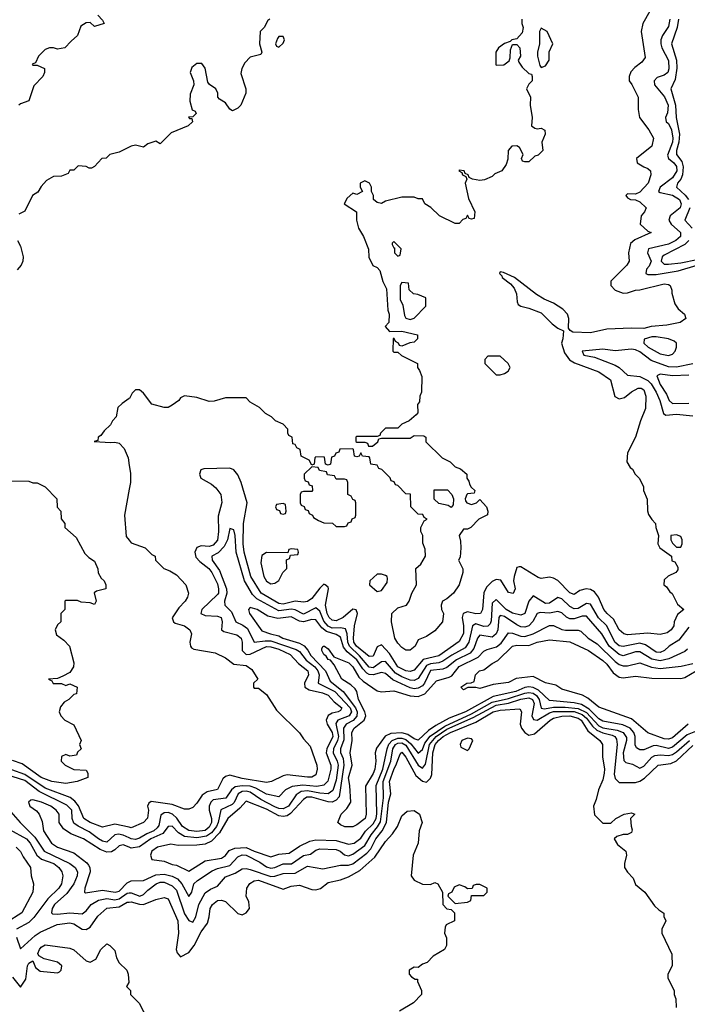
# Model space of a CAD drawing. Header units: inches. Extents: x 2710751 to 2829008, y 857003 to 965602.
# Tile 202 of 256: x 2719466 to 2722722, y 941103 to 945908. Entities that reach past the tile are written whole.
import ezdxf

# ---------------------------------------------------------------- set-up
doc = ezdxf.new("R2010")
doc.units = ezdxf.units.IN
doc.header["$MEASUREMENT"] = 0
doc.layers.add('C7914', color=7, linetype='Continuous')
doc.layers.add('C7924', color=7, linetype='Continuous')

msp = doc.modelspace()

# ---------------------------------------------------------------- linework, layer by layer
at = {"layer": 'C7914', "color": 2}
for points, elevation in [([(2719846, 945930), (2719870, 945906), (2719878, 945890), (2719830, 945874), (2719810, 945894), (2719790, 945892), (2719763.1, 945876.9), (2719748, 945830), (2719716.4, 945803.6), (2719686, 945770), (2719650, 945764.7), (2719630, 945771.3), (2719611.1, 945771.1), (2719590, 945762), (2719558, 945730), (2719542, 945698), (2719526, 945690), (2719530, 945686), (2719550, 945686), (2719586, 945670), (2719586, 945650), (2719578, 945630), (2719534.6, 945585.4), (2719510, 945512), (2719470, 945498), (2719462, 945490)], 38), ([(2720000, 945286.2), (2719950, 945262), (2719906, 945250), (2719888, 945232), (2719866, 945230), (2719830, 945192), (2719816.4, 945183.6), (2719803.6, 945183.6), (2719790, 945192), (2719750, 945194), (2719730, 945174), (2719710, 945174), (2719702, 945158), (2719686, 945150), (2719670, 945144.7), (2719630, 945142), (2719596.4, 945123.6), (2719570, 945094), (2719554.6, 945065.4), (2719528, 945050), (2719490, 944974), (2719461.2, 944958.8)], 34), ([(2719454, 944830), (2719470, 944802), (2719482, 944750), (2719481.1, 944730), (2719473.3, 944710), (2719453, 944687)], 34), ([(2720000, 944059.3), (2719964.7, 944035.3), (2719944.7, 944015.3), (2719935.3, 943970), (2719918, 943950), (2719908, 943930), (2719878, 943902), (2719861.2, 943878.8), (2719848, 943870), (2719846, 943854), (2719828, 943850), (2719910, 943843.7), (2719930, 943846), (2719950, 943841.2), (2719975.6, 943815.6), (2719994.5, 943770), (2720000, 943732.6)], 30), ([(2719410, 943658), (2719510, 943655.3), (2719530, 943648), (2719550, 943648), (2719590, 943628), (2719646, 943570), (2719648.4, 943528.4), (2719666, 943510), (2719667.3, 943472.7), (2719686, 943450), (2719686, 943430), (2719740.4, 943380.4), (2719783.1, 943303.1), (2719803.1, 943283.1), (2719830, 943266), (2719847.3, 943227.3), (2719848.7, 943208.7), (2719863.1, 943183.1), (2719878, 943170), (2719886, 943150), (2719886, 943130), (2719840.4, 943119.6), (2719828.7, 943111.3), (2719838, 943070), (2719830, 943054), (2719810, 943062), (2719765.4, 943065.4), (2719747.3, 943072.7), (2719690, 943074), (2719686, 943070), (2719686, 943030), (2719666, 943010), (2719666, 942970), (2719650, 942954), (2719638, 942930), (2719645.6, 942905.6), (2719680.2, 942880.2), (2719708.7, 942850), (2719729, 942770), (2719728.7, 942750), (2719710, 942722), (2719676.4, 942703.6), (2719650, 942692), (2719606, 942690), (2719622, 942682), (2719628.4, 942668.4), (2719670, 942668), (2719690, 942658), (2719710, 942666), (2719746, 942650), (2719742, 942618), (2719730, 942614), (2719706, 942590), (2719683.1, 942576.9), (2719664.7, 942555.3), (2719658, 942530), (2719666, 942510), (2719686, 942490), (2719730, 942466), (2719766, 942390), (2719758, 942370), (2719766, 942350), (2719747.3, 942332.7), (2719742, 942318), (2719710, 942314), (2719690, 942322), (2719670, 942312), (2719668, 942290), (2719688, 942270), (2719730, 942248), (2719790, 942246), (2719798, 942230), (2719798, 942210), (2719746, 942190), (2719690, 942180.5), (2719622, 942190), (2719570, 942209), (2719476.9, 942276.9), (2719430, 942292.7)], 34), ([(2720000, 943616.7), (2719977.2, 943490), (2719985.6, 943385.6), (2720000, 943367.8)], 30), ([(2720000, 941914.7), (2719970, 941928.1), (2719946.9, 941933.1), (2719929.8, 941930.2), (2719890, 941894), (2719870, 941898.9), (2719850, 941910.3), (2719803.9, 941943.9), (2719750, 941971.5), (2719730, 941987), (2719722, 942010), (2719719.1, 942050), (2719695.1, 942075.1), (2719561, 942141), (2719490, 942194.8), (2719402, 942222)], 26), ([(2720000, 941966.5), (2719930, 941982.6), (2719870, 941966.7), (2719810, 941990.3), (2719778.4, 942010), (2719751.8, 942071.8), (2719734.6, 942094.6), (2719712, 942112), (2719590, 942157.4), (2719490, 942224.4), (2719427.2, 942247.2)], 30), ([(2720000, 941869.4), (2719970, 941881.1), (2719950, 941875.8), (2719930, 941856.5), (2719912.6, 941847.4), (2719890, 941845.2), (2719857.5, 941857.5), (2719777.3, 941910), (2719714.9, 941934.9), (2719679.5, 941959.5), (2719657.3, 941990), (2719657.3, 942030), (2719644, 942050), (2719617.3, 942070), (2719571.3, 942090), (2719530, 942101), (2719520.2, 942099.8), (2719509, 942090), (2719515.3, 942070), (2719546.8, 942046.8), (2719561.2, 942030), (2719574.5, 941994.5), (2719582, 941950), (2719620.9, 941890), (2719650, 941869.7), (2719730, 941842.7), (2719793.2, 941793.2), (2719801.7, 941781.7), (2719807.8, 941770), (2719809.7, 941750), (2719782.9, 941670), (2719782, 941650), (2719786.8, 941646.8), (2719870, 941659.1), (2719931, 941650), (2719950, 941655.1), (2719990, 941695.1), (2720000, 941700.5)], 22), ([(2719422, 942042), (2719467, 941990), (2719539.1, 941919.1), (2719585.1, 941850), (2719709.6, 941790), (2719736.9, 941770), (2719748, 941750), (2719746.6, 941730), (2719729.7, 941690), (2719695.8, 941644.2), (2719634.7, 941590), (2719623.5, 941570), (2719620.9, 941550), (2719625.1, 941545.1), (2719650, 941542.6), (2719710, 941549.8), (2719770, 941545.1), (2719790, 941559.5), (2719814.4, 941590), (2719849.4, 941610.6), (2719890, 941619.4), (2719930, 941613.2), (2719950, 941617.3), (2719990, 941644.8), (2720000, 941646.2)], 26), ([(2719415.9, 941955.9), (2719498.3, 941910), (2719516.8, 941890), (2719549.9, 941829.9), (2719571.4, 941811.4), (2719631.6, 941790), (2719656.2, 941770), (2719671.8, 941750), (2719676.2, 941730), (2719670, 941691.3), (2719655.6, 941670), (2719602.6, 941617.4), (2719534, 941526), (2719510, 941502.6), (2719449.6, 941470)], 30), ([(2719449, 941870), (2719470, 941848.7), (2719482.5, 941822.5), (2719519, 941770), (2719522, 941730), (2719533.2, 941690), (2719529, 941650), (2719476, 941550), (2719399.7, 941500.2)], 34), ([(2719449.6, 941430.4), (2719470, 941374), (2719541.7, 941438.3), (2719565.5, 941454.5), (2719648.3, 941491.7), (2719710, 941500.5), (2719730, 941495.1), (2719770, 941469.7), (2719790, 941467.6), (2719810, 941479.5), (2719846.6, 941533.4), (2719890, 941571.3), (2719950, 941579.1), (2719990, 941601.1), (2720000, 941601.9)], 30), ([(2719430, 941236), (2719470, 941186), (2719494.9, 941225.1), (2719503.8, 941290), (2719510, 941304), (2719530, 941315.3), (2719542, 941282), (2719565.1, 941265.1), (2719650, 941256.2), (2719659.2, 941260.8), (2719667.7, 941270), (2719670.4, 941290), (2719660.3, 941300.3), (2719650, 941308.2), (2719584.6, 941324.6), (2719558.8, 941338.8), (2719554, 941350), (2719562, 941370), (2719570, 941381.2), (2719590, 941392.3), (2719710, 941377.2), (2719730, 941369.2), (2719790, 941315.3), (2719810, 941308.7), (2719836.9, 941323.1), (2719862, 941370), (2719890, 941398), (2719906, 941390), (2719930, 941366), (2719938, 941330), (2719950, 941306), (2719988, 941270), (2719995.3, 941250), (2719998, 941210), (2719986, 941190), (2720000, 941176)], 34)]:
    msp.add_lwpolyline(points, dxfattribs=dict(at, elevation=elevation))
at = {"layer": 'C7924', "color": 2}
for points, elevation in [([(2722539, 945950), (2722505.2, 945890), (2722497.2, 945850), (2722516, 945724), (2722500.2, 945699.8), (2722465.6, 945674.4), (2722446.3, 945653.7), (2722439, 945630), (2722439, 945610), (2722452.1, 945592.1), (2722482, 945530), (2722482, 945470), (2722489, 945430), (2722535.3, 945370), (2722558, 945330), (2722548.7, 945290), (2722475.3, 945230), (2722478, 945210), (2722509.5, 945189.5), (2722530, 945182), (2722542, 945170), (2722545.2, 945150), (2722532, 945110), (2722490, 945066), (2722470, 945056), (2722430, 945058), (2722422, 945050), (2722430, 945038), (2722446, 945030), (2722470, 945029), (2722490, 945019), (2722521.2, 944990), (2722513.2, 944970), (2722497.2, 944950), (2722493.2, 944910), (2722530, 944875.3), (2722546, 944870), (2722467, 944833), (2722445.1, 944814.9), (2722436, 944770), (2722438, 944730), (2722428, 944710), (2722350, 944632), (2722348.7, 944610), (2722370, 944588.7), (2722410, 944574), (2722430, 944575.3), (2722470, 944588.7), (2722490, 944589), (2722610, 944619), (2722630, 944615.3), (2722638, 944610), (2722647.3, 944587.3), (2722647.3, 944572.7), (2722662, 944522), (2722677.2, 944497.2), (2722708.7, 944470), (2722715.3, 944450), (2722688, 944430), (2722622.7, 944417.3), (2722546, 944410), (2722510, 944400.7), (2722450, 944402.8), (2722330, 944397.3), (2722250, 944379.1), (2722163.5, 944383.5), (2722150.9, 944390.9), (2722142.8, 944402.8), (2722143.7, 944450), (2722138.4, 944470), (2722114.8, 944494.8), (2722070, 944524.4), (2722023.4, 944543.4), (2721986.1, 944566.1), (2721878.8, 944650), (2721825.2, 944674.8), (2721810, 944678), (2721806.6, 944670), (2721818, 944658), (2721819.3, 944650), (2721859.4, 944619.4), (2721878, 944598), (2721888.3, 944570), (2721891.7, 944531.7), (2721898, 944518), (2721909.6, 944509.6), (2721950, 944500.7), (2722010, 944478), (2722063.8, 944423.8), (2722090, 944402.7), (2722118, 944390), (2722115.3, 944350), (2722108, 944330), (2722122.7, 944282.7), (2722147.2, 944247.2), (2722172.6, 944232.6), (2722290, 944189.2), (2722348, 944150), (2722369.5, 944069.5), (2722390, 944057.2), (2722415.9, 944064.1), (2722450, 944092.3), (2722482, 944110), (2722498, 944110), (2722510, 944102), (2722519.3, 944070), (2722519, 944010), (2722494, 943950), (2722468.9, 943871.1), (2722430, 943794), (2722428, 943750), (2722443.1, 943723.1), (2722454.6, 943714.6), (2722468, 943690), (2722488, 943670), (2722508, 943630), (2722508, 943610), (2722527.3, 943567.3), (2722528.4, 943511.6), (2722533.6, 943493.6), (2722549, 943469), (2722568, 943450), (2722568.9, 943428.9), (2722582, 943390), (2722578, 943350), (2722588, 943330), (2722646, 943290), (2722647.3, 943267.3), (2722662, 943262), (2722676.4, 943236.4), (2722676.4, 943223.6), (2722666, 943210), (2722628.4, 943191.6), (2722610, 943174), (2722608, 943150), (2722620.4, 943140.4), (2722636.4, 943116.4), (2722648.4, 943108.4), (2722675.3, 943055.3), (2722706, 943030), (2722675.3, 943004.7), (2722659, 942970), (2722657.2, 942950), (2722644, 942930), (2722624.1, 942915.9), (2722590, 942907.7), (2722530, 942914), (2722430, 942906.4), (2722412, 942910), (2722390.7, 942930), (2722363, 942983), (2722330.6, 943010), (2722314.9, 943030), (2722289.2, 943089.2), (2722270, 943115.5), (2722250, 943126.4), (2722229.6, 943130.4), (2722198.4, 943121.6), (2722170, 943102.8), (2722150, 943110.8), (2722090, 943170.8), (2722070, 943182.8), (2722050, 943186.8), (2722010, 943181), (2721994, 943186), (2721910, 943238), (2721902, 943238), (2721890, 943234), (2721877.2, 943190), (2721874, 943170), (2721882, 943130), (2721872.9, 943107.1), (2721850, 943112), (2721813.2, 943173.2), (2721790, 943176.3), (2721770, 943166.4), (2721742, 943138), (2721729.7, 943110.3), (2721723.6, 943030), (2721712.7, 943010), (2721691.2, 943008.8), (2721650, 943017.6), (2721629.6, 943010), (2721624.7, 942990), (2721630.8, 942950), (2721630, 942912), (2721610, 942873), (2721510, 942803.9), (2721434.3, 942785.7), (2721390, 942734), (2721370, 942727.7), (2721350, 942730.3), (2721309.6, 942749.6), (2721270, 942814), (2721230, 942856.3), (2721210, 942846.8), (2721190, 942802), (2721170, 942799.5), (2721108.2, 942850), (2721096.2, 942870), (2721093.4, 942890), (2721098.6, 942950), (2721113.1, 943010), (2721107.1, 943027.1), (2721090, 943030.4), (2721043.6, 942990), (2721010, 942974), (2720990, 942976.9), (2720976, 942990), (2720965.4, 943010), (2720957.5, 943050), (2720972.4, 943130), (2720970, 943138.8), (2720956, 943150), (2720950, 943152.4), (2720930, 943134), (2720890, 943083.7), (2720870, 943068.7), (2720850, 943064.9), (2720810, 943070.4), (2720750, 943056.2), (2720730, 943058.2), (2720643.6, 943110), (2720592.6, 943190), (2720560.6, 943310), (2720555.6, 943350), (2720558, 943450), (2720574.9, 943550), (2720545.7, 943650), (2720530, 943686.8), (2720510, 943710.7), (2720490, 943719.3), (2720364, 943716), (2720349, 943711), (2720342, 943690), (2720349, 943670), (2720401, 943641), (2720423, 943623), (2720446.6, 943590), (2720451.5, 943551.5), (2720434.5, 943485.5), (2720435.3, 943410), (2720430, 943368), (2720410, 943343.1), (2720390, 943337.4), (2720350, 943340.3), (2720330, 943332.4), (2720319.1, 943310), (2720324.2, 943284.2), (2720343.5, 943263.5), (2720387.6, 943230), (2720402.6, 943210), (2720430, 943154.5), (2720435.6, 943130), (2720434.7, 943110), (2720430, 943102.4), (2720354.5, 943030), (2720349.4, 943010), (2720370, 942999.5), (2720430, 942997.6), (2720449, 942990), (2720454, 942970), (2720449.2, 942930), (2720462, 942922), (2720525.2, 942905.2), (2720545.1, 942890), (2720551, 942870), (2720551.1, 942830), (2720569.8, 942809.8), (2720590, 942812.1), (2720670, 942848.7), (2720690, 942847.7), (2720730, 942835.7), (2720785.6, 942810), (2720825.3, 942765.3), (2720871.3, 942730), (2720874.7, 942710), (2720854.7, 942670), (2720857, 942650), (2720877, 942637), (2720942.5, 942622.5), (2720970, 942611.9), (2720998.9, 942578.9), (2721036.9, 942550), (2721030, 942537.3), (2721019, 942530), (2720990, 942524), (2720970, 942512.4), (2720960.4, 942490), (2720965.4, 942470), (2720990.6, 942430), (2720993.6, 942410), (2720963.8, 942350), (2720961.2, 942330), (2720983.5, 942270), (2720983.5, 942250), (2720968.6, 942191.4), (2720950, 942172.2), (2720914.5, 942165.5), (2720847.5, 942172.5), (2720794.6, 942165.4), (2720762.7, 942150), (2720730, 942116), (2720670, 942127.7), (2720617.8, 942157.8), (2720590, 942167.4), (2720550, 942168.8), (2720516.2, 942163.8), (2720498.3, 942150), (2720471.4, 942108.6), (2720410, 942100.2), (2720397.7, 942090), (2720389.7, 942070), (2720389.7, 942050), (2720400.4, 942010), (2720400.4, 941990), (2720390, 941967.7), (2720370, 941950.3), (2720330, 941946), (2720290, 941950.3), (2720259.5, 941970), (2720231.7, 942011.7), (2720211.5, 942031.5), (2720190, 942039.2), (2720170, 942037.7), (2720154.2, 942025.8), (2720143.8, 941976.2), (2720136.3, 941963.7), (2720119.6, 941950), (2720084.9, 941935.1), (2720050, 941912.9), (2720030, 941906.9), (2720010, 941910.2), (2720000, 941914.7)], 26), ([(2721915.3, 945910), (2721915.3, 945890), (2721922, 945870), (2721916.4, 945843.6), (2721890, 945814), (2721866, 945810), (2721858, 945802), (2721830, 945791.3), (2721802, 945770), (2721788.7, 945750), (2721788, 945690), (2721790, 945686), (2721828, 945688), (2721852.7, 945707.3), (2721858, 945722), (2721859.6, 945760.4), (2721870, 945786), (2721890, 945786), (2721906, 945770), (2721908, 945730), (2721898, 945710), (2721900.4, 945700.4), (2721916.4, 945676.4), (2721950, 945646), (2721962, 945642), (2721966, 945630), (2721966, 945610), (2721950, 945594), (2721938, 945570), (2721958, 945530), (2721955.3, 945490), (2721965.2, 945430), (2721962, 945390), (2721979, 945379), (2721990, 945375.3), (2722010, 945378), (2722028, 945368), (2722028.7, 945350), (2722013.2, 945310), (2722018, 945270), (2721994, 945246), (2721978, 945242), (2721950, 945214), (2721930, 945214), (2721918, 945218), (2721914, 945230), (2721922, 945250), (2721903.6, 945283.6), (2721890, 945292), (2721866, 945290), (2721848, 945270), (2721847.3, 945227.3), (2721839, 945201), (2721818, 945170), (2721784, 945156), (2721770, 945142), (2721733.6, 945126.4), (2721710, 945122.8), (2721674, 945130), (2721658, 945138), (2721654, 945150), (2721638, 945158), (2721634, 945170), (2721610, 945174), (2721608, 945170), (2721622, 945162), (2721626, 945150), (2721642, 945142), (2721646, 945130), (2721638, 945110), (2721655.3, 945035.3), (2721686, 944970), (2721682, 944938), (2721670, 944934), (2721658, 944938), (2721650, 944954), (2721642, 944938), (2721627.3, 944932.7), (2721610, 944914), (2721590, 944914), (2721514, 944950), (2721471.3, 944991.3), (2721442, 945010), (2721430, 945034), (2721410, 945034), (2721390, 945042), (2721330, 945042), (2721250, 945022), (2721230, 945011.3), (2721210, 945016), (2721191.3, 945030), (2721191.3, 945050), (2721182, 945070), (2721182, 945090), (2721172, 945110), (2721150, 945122), (2721126, 945110), (2721126, 945090), (2721138, 945070), (2721110, 945054), (2721090, 945062), (2721063.1, 945036.9), (2721048, 945010), (2721108, 944970), (2721108, 944930), (2721118, 944890), (2721142, 944850), (2721167.3, 944787.3), (2721168.4, 944748.4), (2721188.9, 944708.9), (2721210, 944698), (2721223.1, 944683.1), (2721237.2, 944630), (2721254.6, 944594.6), (2721262, 944490), (2721268, 944470), (2721266, 944430), (2721248, 944410), (2721270, 944386), (2721330, 944388), (2721406, 944370), (2721406, 944350), (2721390, 944334), (2721368.4, 944331.6), (2721330, 944314), (2721318, 944318), (2721314, 944330), (2721298, 944338), (2721292.7, 944352.7), (2721287.3, 944352.7), (2721286, 944290), (2721290, 944286), (2721310, 944286), (2721328.4, 944268.4), (2721406, 944230), (2721406, 944210), (2721416.4, 944196.4), (2721427.3, 944167.3), (2721426, 944090), (2721418, 944070), (2721416.4, 944043.6), (2721406, 944030), (2721408, 943990), (2721400.4, 943979.6), (2721366, 943950), (2721330, 943934), (2721310, 943914), (2721250, 943914), (2721226, 943890), (2721222, 943878), (2721210, 943874), (2721110, 943874), (2721106, 943870), (2721106, 943850), (2721110, 943846), (2721150, 943846), (2721162, 943842), (2721167.3, 943827.3), (2721187.3, 943827.3), (2721212.7, 943847.3), (2721218, 943862), (2721230, 943866), (2721370, 943866), (2721390, 943878), (2721436.4, 943876.4), (2721446, 943870), (2721447.3, 943847.3), (2721526, 943770), (2721566, 943750), (2721590, 943726), (2721616.4, 943716.4), (2721646, 943690), (2721646, 943670), (2721656.4, 943656.4), (2721660.4, 943640.4), (2721667.3, 943627.3), (2721686, 943610), (2721682, 943598), (2721650, 943594), (2721646, 943590), (2721638, 943570), (2721640.4, 943560.4), (2721646, 943550), (2721670, 943542), (2721694, 943550), (2721710, 943566), (2721742, 943530), (2721748.7, 943510), (2721748, 943492), (2721706, 943470), (2721666, 943430), (2721650, 943422), (2721630, 943422), (2721608.7, 943391.3), (2721616.4, 943363.6), (2721618, 943330), (2721614.6, 943285.4), (2721606, 943270), (2721627.3, 943227.3), (2721628, 943210), (2721608.7, 943150), (2721582, 943110), (2721550, 943081), (2721528, 943070), (2721522, 943050), (2721524, 943030), (2721532.3, 943010), (2721528.7, 942970), (2721490, 942924.7), (2721450, 942898), (2721410, 942882), (2721395.3, 942850), (2721370, 942831.3), (2721350, 942831.3), (2721330, 942844.7), (2721310, 942866), (2721296, 942890), (2721278.8, 942970), (2721281, 943010), (2721310, 943038), (2721352, 943050), (2721364.7, 943070), (2721378, 943110), (2721402, 943150), (2721398, 943230), (2721422, 943250), (2721444.7, 943290), (2721443.6, 943323.6), (2721432.7, 943352.7), (2721432, 943390), (2721422, 943410), (2721422, 943430), (2721438, 943462), (2721454, 943470), (2721438, 943478), (2721432.7, 943492.7), (2721410, 943494), (2721374, 943530), (2721372.7, 943592.7), (2721350, 943594), (2721310, 943634), (2721298, 943638), (2721292.7, 943652.7), (2721278, 943658), (2721272.7, 943672.7), (2721232.7, 943712.7), (2721218, 943718), (2721210, 943734), (2721178, 943738), (2721174, 943770), (2721170, 943774), (2721138, 943778), (2721130, 943794), (2721122, 943778), (2721110, 943774), (2721098, 943778), (2721094, 943810), (2721090, 943814), (2721027.3, 943812.7), (2721022, 943798), (2721007.3, 943792.7), (2721002, 943778), (2720987.3, 943772.7), (2720982, 943738), (2720970, 943734), (2720958, 943738), (2720952.7, 943772.7), (2720910, 943774), (2720906, 943770), (2720902, 943738), (2720890, 943734), (2720878, 943758), (2720838, 943778), (2720834, 943810), (2720818, 943818), (2720810, 943834), (2720798, 943838), (2720794, 943870), (2720778, 943878), (2720774, 943890), (2720774, 943910), (2720750, 943934), (2720714, 943950), (2720694, 943970), (2720665.4, 943985.4), (2720635.3, 944015.3), (2720590, 944042), (2720570, 944062), (2720470, 944062), (2720414.6, 944045.4), (2720390, 944044.7), (2720330, 944064.7), (2720270, 944072), (2720250, 944062), (2720242, 944050), (2720210, 944026), (2720190, 944016), (2720170, 944014.8), (2720110, 944031), (2720070, 944084.7), (2720050, 944102), (2720030, 944102), (2720014.6, 944085.4), (2720000.4, 944059.6), (2720000, 944059.3)], 30), ([(2720686, 945910), (2720676.4, 945903.6), (2720658, 945870), (2720638, 945850), (2720635.3, 945790), (2720646, 945750), (2720642, 945738), (2720590, 945724.7), (2720563.2, 945696.8), (2720548.7, 945670), (2720544.7, 945644.7), (2720568.7, 945570), (2720568.7, 945550), (2720544, 945490), (2720530, 945476), (2720503.6, 945463.6), (2720490, 945472), (2720470, 945502), (2720439.6, 945519.6), (2720432, 945530), (2720432, 945550), (2720422, 945570), (2720390.9, 945590.9), (2720382.8, 945602.8), (2720370, 945672), (2720354, 945694), (2720330, 945694.8), (2720304.8, 945675.2), (2720297.2, 945650), (2720314, 945610), (2720315.3, 945590), (2720296.4, 945543.6), (2720295.3, 945510), (2720307.3, 945467.3), (2720322, 945462), (2720326, 945450), (2720310, 945434), (2720288.4, 945431.6), (2720294, 945426), (2720306, 945426), (2720308, 945410), (2720288, 945390), (2720204.7, 945355.3), (2720150, 945302), (2720130, 945314.8), (2720090, 945302.8), (2720070, 945286), (2720030, 945296), (2720010, 945291), (2720000, 945286.2)], 34), ([(2722636.8, 945910), (2722630, 945874.8), (2722600.7, 945830), (2722593.6, 945810), (2722593.3, 945790), (2722598.7, 945770), (2722630, 945709), (2722632.7, 945667.3), (2722627, 945650), (2722610, 945637.6), (2722574.7, 945625.3), (2722560.7, 945610), (2722563, 945590), (2722611.1, 945531.1), (2722628.8, 945490), (2722626.5, 945453.5), (2722615.6, 945430), (2722619.5, 945410), (2722630, 945400.7), (2722645.6, 945370), (2722652.2, 945330), (2722650.5, 945309.5), (2722626.4, 945246.4), (2722631.1, 945230), (2722656.9, 945210), (2722670, 945191.6), (2722670.7, 945170), (2722650, 945136.9), (2722589.7, 945090), (2722582, 945070), (2722590, 945064.2), (2722650, 945050.8), (2722684.7, 945030), (2722692.4, 945010), (2722687.8, 944990), (2722639.5, 944950), (2722631.6, 944930), (2722642.9, 944910), (2722689.6, 944870), (2722689.6, 944850.4), (2722665.6, 944830), (2722630, 944812.4), (2722533.2, 944790), (2722527.6, 944770), (2722545.7, 944730), (2722535.7, 944704.3), (2722523.6, 944690), (2722519.3, 944670), (2722530, 944664.7), (2722570, 944664.8), (2722677.7, 944682.3), (2722770, 944709.8)], 22), ([(2722679.7, 945910), (2722672.4, 945870), (2722645.6, 945790), (2722669.8, 945710), (2722671.9, 945671.9), (2722663.6, 945616.4), (2722641.6, 945570), (2722664.1, 945490), (2722667.7, 945430), (2722684, 945350), (2722681.5, 945310), (2722668.9, 945270), (2722669.8, 945250), (2722695.3, 945215.3), (2722701.7, 945190), (2722698.6, 945150), (2722690.5, 945129.5), (2722675.1, 945110), (2722669.7, 945090), (2722712.1, 945052.1), (2722728, 945030)], 18), ([(2722734.2, 944990), (2722709.6, 944930), (2722746.3, 944890)], 18), ([(2722730, 944830.3), (2722710, 944811.3), (2722610, 944759.3), (2722599.5, 944750), (2722594.5, 944730), (2722610, 944714.5), (2722630, 944714.7), (2722690, 944720.7), (2722770, 944737.9)], 18), ([(2722750, 944227.6), (2722670, 944211.5), (2722630, 944213.6), (2722545.4, 944245.4), (2722490, 944286.2), (2722470, 944296), (2722450, 944299.4), (2722370, 944291.8), (2722310, 944299.5), (2722209, 944290), (2722218, 944270), (2722270, 944260.7), (2722370, 944222.6), (2722390.7, 944210.7), (2722430, 944173.3), (2722490, 944167), (2722530, 944147.6), (2722546.6, 944130), (2722569.8, 944090), (2722587.6, 944050), (2722606, 943986), (2722618, 943978), (2722670, 943982.3), (2722750, 943974)], 22), ([(2722730, 944173.8), (2722650, 944170.2), (2722590, 944177.6), (2722573.2, 944170), (2722590, 944127.6), (2722620.6, 944080.6), (2722634.5, 944050), (2722650, 944034.5), (2722730, 944036.9)], 18), ([(2720000, 943732.6), (2720005.6, 943694.4), (2720006, 943650), (2720000, 943616.7)], 30), ([(2722730, 942942.6), (2722680.7, 942879.3), (2722634.5, 942850), (2722610.7, 942829.3), (2722590, 942819.6), (2722570, 942821.5), (2722517.6, 942857.6), (2722490, 942864.7), (2722410, 942849.1), (2722390, 942852.7), (2722368, 942870), (2722330.2, 942950), (2722288.9, 942988.9), (2722250, 943055.8), (2722230, 943059.5), (2722190, 943034.7), (2722170, 943032.6), (2722150, 943043.6), (2722110, 943081.7), (2722090, 943088.7), (2722050, 943060.9), (2722030, 943059.6), (2721970, 943096.4), (2721950, 943070.8), (2721930, 943010.5), (2721910, 943001.7), (2721870, 943012.4), (2721839.5, 943030), (2721790, 943078), (2721770, 943061), (2721765.9, 942974.1), (2721760.6, 942959.4), (2721750, 942947.7), (2721730, 942947.2), (2721690, 942959), (2721674, 942950), (2721656.8, 942870), (2721638.2, 942841.8), (2721573.4, 942806.6), (2721530, 942776.8), (2721510, 942769.4), (2721470, 942765.1), (2721450, 942756.5), (2721410, 942693.1), (2721390, 942683.6), (2721370, 942684.7), (2721330, 942700.2), (2721298.3, 942718.3), (2721250, 942776), (2721230, 942773.4), (2721190, 942744.7), (2721170, 942747.5), (2721123.5, 942803.5), (2721074.4, 942850), (2721066.7, 942870), (2721062.7, 942910), (2721055, 942935), (2721030, 942940.6), (2720990, 942939), (2720970, 942948.6), (2720950, 942971.8), (2720930, 943021.3), (2720910, 943038), (2720850, 943007.3), (2720810, 943027.3), (2720790.9, 943030.9), (2720730, 943023.8), (2720622, 943082), (2720602, 943102), (2720561.8, 943170), (2720521.7, 943310), (2720516.9, 943390), (2720510, 943418), (2720490, 943424.7), (2720478.7, 943370), (2720463.6, 943336.4), (2720434, 943306), (2720402, 943290), (2720404.7, 943270), (2720439.4, 943219.4), (2720474.6, 943130), (2720476.5, 943110), (2720464.7, 943070), (2720466.6, 943050), (2720498.6, 943018.6), (2720520.7, 942970), (2720553.7, 942953.7), (2720576, 942936), (2720609.8, 942869.8), (2720662.7, 942877.3), (2720690, 942876.1), (2720814, 942834), (2720830, 942824.8), (2720862.6, 942782.6), (2720904.5, 942750), (2720920.7, 942730), (2720926.6, 942710), (2720921.3, 942670), (2721002.7, 942630), (2721078.3, 942550), (2721083.4, 942530), (2721072.9, 942510), (2721017.6, 942490), (2721007.3, 942472.7), (2721020.8, 942410), (2721016.5, 942390), (2720996.8, 942350), (2720994.6, 942330), (2721014.8, 942290), (2721019.9, 942270), (2721010, 942197.3), (2720993.7, 942146.3), (2720969.8, 942130.2), (2720930, 942132.5), (2720870, 942144.8), (2720838.3, 942141.7), (2720814.5, 942125.5), (2720776.8, 942070), (2720750, 942056.3), (2720730, 942057.7), (2720710, 942066), (2720641.5, 942101.5), (2720590, 942138.2), (2720570, 942142.5), (2720550, 942140.6), (2720530.6, 942129.4), (2720511.8, 942088.2), (2720502.2, 942077.8), (2720447.4, 942052.6), (2720434.3, 941990), (2720425.4, 941970), (2720400.7, 941939.3), (2720377.3, 941922.7), (2720330, 941915.7), (2720270, 941922.2), (2720239.7, 941939.7), (2720210, 941972), (2720190, 941970.6), (2720163.1, 941936.9), (2720105.1, 941910), (2720050, 941872.1), (2720010, 941865.5), (2720000, 941869.4)], 22), ([(2720000, 943367.8), (2720010, 943355.3), (2720078, 943330), (2720110, 943298), (2720126, 943290), (2720128, 943270), (2720168, 943230), (2720198, 943218), (2720230, 943198), (2720275.3, 943150), (2720289, 943110), (2720284, 943090), (2720273.2, 943070), (2720242.5, 943037.5), (2720209, 942989), (2720215.3, 942970), (2720223.2, 942963.2), (2720270, 942949), (2720295.3, 942930), (2720304, 942910), (2720295.3, 942870), (2720298, 942850), (2720303.1, 942843.1), (2720315.3, 942835.3), (2720418.6, 942818.6), (2720470, 942794), (2720510, 942762), (2720570, 942757), (2720597.5, 942737.5), (2720628, 942690), (2720606, 942670), (2720606, 942650), (2720610, 942646), (2720630, 942646), (2720670, 942615.3), (2720718, 942538), (2720830, 942428), (2720850, 942398), (2720883.1, 942363.1), (2720914.5, 942270), (2720917, 942250), (2720910, 942222.8), (2720890, 942210.7), (2720869.5, 942210.5), (2720770, 942222.4), (2720750, 942218), (2720694, 942190), (2720670, 942186), (2720550, 942204.4), (2720490, 942220.5), (2720470, 942214), (2720457.2, 942202.8), (2720430, 942150.8), (2720380.4, 942139.6), (2720356.2, 942123.8), (2720330, 942084), (2720310, 942063), (2720290, 942055.5), (2720270, 942054.4), (2720210, 942077.4), (2720107.2, 942092.8), (2720095.1, 942084.9), (2720089.6, 942070.4), (2720093.6, 942050), (2720089.6, 942010.4), (2720069.7, 941990.3), (2720010, 941964.2), (2720000, 941966.5)], 30), ([(2722723.8, 942836.2), (2722710, 942823.8), (2722632, 942788), (2722590, 942778.9), (2722550, 942787.3), (2722490, 942823.2), (2722470, 942822.7), (2722410, 942802.7), (2722390, 942809.1), (2722340.7, 942850), (2722305.7, 942910), (2722230, 942997), (2722210, 942996.9), (2722170, 942983.6), (2722150, 942984.2), (2722132.5, 942992.5), (2722110, 943013.4), (2722090, 943020.4), (2722050, 943011.5), (2722005.1, 943014.9), (2721990, 943010.6), (2721968.7, 942971.3), (2721950, 942950.4), (2721930, 942943.6), (2721910, 942944.9), (2721890, 942954.3), (2721830, 942994.9), (2721810, 943000.4), (2721803.5, 942990), (2721797.6, 942930), (2721789.8, 942910.2), (2721779, 942901), (2721770, 942895.3), (2721710, 942904.9), (2721699.1, 942890), (2721681.5, 942838.5), (2721662.9, 942817.1), (2721596.5, 942783.5), (2721550, 942746.3), (2721530, 942739.1), (2721470, 942731.2), (2721440.9, 942670), (2721430, 942656.9), (2721410, 942645.4), (2721390, 942642.6), (2721370, 942647.3), (2721285.5, 942685.5), (2721250, 942718), (2721230, 942722.3), (2721190, 942710.2), (2721170, 942711.9), (2721158.9, 942718.9), (2721139.3, 942739.3), (2721110, 942784.2), (2721063.1, 942823.1), (2721045.1, 942845.1), (2721030, 942895.3), (2721010, 942906.9), (2720961.4, 942921.4), (2720940.1, 942940.1), (2720910, 942978.7), (2720890, 942980.9), (2720850, 942969.1), (2720830, 942973.2), (2720790, 942993.8), (2720725.1, 942985.1), (2720676.7, 942996.7), (2720624.7, 943030), (2720590, 943038.8), (2720581.2, 943030), (2720586.6, 943010), (2720646.1, 942926.1), (2720688.7, 942910), (2720730, 942901.1), (2720749.5, 942890), (2720830, 942864.8), (2720852.8, 942852.8), (2720871.3, 942831.3), (2720885.2, 942805.2), (2720956.8, 942730), (2720980, 942680), (2721043.8, 942630), (2721104.1, 942550), (2721112.2, 942530), (2721110.5, 942509.5), (2721091.5, 942488.5), (2721058, 942470), (2721044.4, 942450), (2721046.4, 942393.6), (2721030.8, 942350), (2721030.9, 942330.9), (2721043.1, 942303.1), (2721047.2, 942270), (2721024, 942116), (2721010, 942098.7), (2720990, 942088.9), (2720970, 942090.2), (2720890, 942113.2), (2720867, 942113), (2720850, 942102.6), (2720786.4, 942033.6), (2720770, 942022.3), (2720750, 942019.1), (2720730, 942022.4), (2720670, 942054.5), (2720570, 942094), (2720540, 942060), (2720480.5, 942010), (2720441, 941939), (2720401.1, 941898.9), (2720370, 941884.9), (2720330, 941878.7), (2720238, 941878), (2720203.6, 941883.6), (2720138, 941870), (2720109.3, 941850), (2720104, 941830), (2720110, 941809), (2720170, 941801.2), (2720210, 941785.1), (2720230, 941782), (2720290, 941752.3), (2720370, 941802.4), (2720450, 941816.2), (2720470, 941829.6), (2720487.1, 941852.9), (2720514.4, 941865.6), (2720570, 941868.8), (2720610, 941849.8), (2720690, 941822), (2720730, 941835.1), (2720780.2, 941839.8), (2720830, 941874.7), (2720881.6, 941898.4), (2720910, 941905.3), (2721010, 941902.4), (2721070, 941884.4), (2721097.3, 941890), (2721130, 941913.3), (2721152.7, 941947.3), (2721190, 941984.2), (2721204.1, 942010), (2721208.4, 942031.6), (2721205, 942170), (2721236.8, 942250), (2721257.8, 942350), (2721266.9, 942373.1), (2721281.8, 942390), (2721310, 942402.2), (2721330, 942402.1), (2721350, 942394.3), (2721373.8, 942373.8), (2721410, 942328.2), (2721430, 942347), (2721442.7, 942377.3), (2721468.4, 942411.6), (2721539.3, 942460.7), (2721670, 942520.4), (2721770, 942576.6), (2721850, 942594.6), (2721930, 942621.9), (2721950, 942625), (2721970, 942621.6), (2721986.8, 942610), (2722000.2, 942590), (2722010, 942548), (2722025.3, 942545.3), (2722070, 942553), (2722126.9, 942553.1), (2722190, 942546.6), (2722230, 942526.1), (2722290, 942461.8), (2722310, 942452.5), (2722381, 942441), (2722409.6, 942430), (2722425.1, 942405.1), (2722425.3, 942390), (2722409.8, 942330), (2722412.9, 942292.9), (2722422.8, 942282.8), (2722455.4, 942275.4), (2722490, 942255.1), (2722510, 942265.6), (2722550, 942308.2), (2722563.6, 942316.4), (2722590, 942319.8), (2722630, 942316.5), (2722650, 942322), (2722670, 942334.2), (2722732.8, 942390)], 18), ([(2722770, 942437.6), (2722721.9, 942418.1), (2722650, 942357.4), (2722630, 942351.8), (2722570, 942365.3), (2722555.8, 942364.2), (2722510, 942344.2), (2722490, 942345.1), (2722475.1, 942355.1), (2722468.5, 942368.5), (2722467.6, 942410), (2722461.5, 942430), (2722443.5, 942450), (2722407.1, 942467.1), (2722310, 942484.5), (2722290, 942496), (2722243.6, 942543.6), (2722205.7, 942565.7), (2722170, 942574.2), (2722050, 942586), (2721996.6, 942636.6), (2721970, 942649.2), (2721950, 942651.6), (2721930, 942648.4), (2721885.5, 942630), (2721775.3, 942604.7), (2721640.3, 942530), (2721560.7, 942499.3), (2721495.9, 942464.1), (2721460.6, 942439.4), (2721410, 942391.5), (2721390, 942397.7), (2721358.7, 942418.7), (2721330, 942428.4), (2721275.6, 942424.4), (2721249, 942411), (2721206.7, 942353.3), (2721200.4, 942330), (2721202.4, 942290), (2721197.6, 942250), (2721190, 942229.4), (2721152.4, 942167.6), (2721155.5, 942030), (2721150.4, 942010), (2721110, 941978), (2721090, 941969.2), (2721050.9, 941969.1), (2721030, 941978), (2721018, 941990), (2721034, 942030), (2721061.6, 942058.4), (2721080.7, 942090), (2721076, 942170), (2721068.8, 942208.8), (2721088.2, 942270), (2721077.4, 942330), (2721087.1, 942390), (2721085.7, 942430), (2721096.9, 942450), (2721146.6, 942490), (2721153.3, 942510), (2721149.8, 942530), (2721118.7, 942590), (2721109.7, 942629.7), (2721102, 942642), (2721081.6, 942661.6), (2721037.2, 942690), (2720998.9, 942758.9), (2720982, 942782), (2720970, 942785.2), (2720961.2, 942801.2), (2720949.3, 942810), (2720939, 942830), (2720940.2, 942839.8), (2720946, 942850), (2720952, 942850), (2720970, 942838), (2720998, 942798), (2721070.4, 942770), (2721090, 942750.4), (2721119.9, 942699.9), (2721140.5, 942680.5), (2721210, 942633.4), (2721230, 942628.5), (2721290, 942632.9), (2721370, 942608), (2721410, 942605.5), (2721442, 942618), (2721498.4, 942681.6), (2721561.3, 942698.7), (2721573.4, 942706.6), (2721610, 942751.3), (2721702.5, 942797.5), (2721730, 942826), (2721745.4, 942834.6), (2721792.2, 942847.8), (2721814.2, 942865.8), (2721850, 942916.4), (2721870, 942914.3), (2721910, 942898.6), (2721930, 942897.2), (2721970, 942910.2), (2722050, 942952), (2722070, 942952), (2722110, 942932), (2722128.1, 942928.1), (2722190, 942928.4), (2722203.1, 942923.1), (2722238, 942890), (2722282, 942862), (2722370, 942775.2), (2722390, 942760.9), (2722410, 942754), (2722430, 942754.3), (2722490, 942768.7), (2722547.3, 942747.3), (2722590, 942742.2), (2722692.3, 942752.3), (2722750, 942766)], 14), ([(2722726, 942470), (2722650, 942404), (2722630, 942396.9), (2722610, 942398.3), (2722530, 942427), (2722450, 942496.3), (2722290, 942553.6), (2722236.4, 942596.4), (2722211.1, 942611.1), (2722110, 942641.2), (2722080.2, 942660.2), (2722030, 942672.3), (2721970, 942702.7), (2721887.5, 942692.5), (2721850, 942674), (2721775.9, 942664.1), (2721710, 942644), (2721690, 942648.7), (2721651.6, 942648.4), (2721630, 942638), (2721618, 942650), (2721646, 942670), (2721668.7, 942671.3), (2721682, 942678), (2721689, 942710), (2721708.7, 942730), (2721730, 942734.8), (2721770, 942766.8), (2721798.7, 942781.3), (2721870, 942850.4), (2721890, 942855.3), (2721950, 942853.7), (2721990.4, 942870.4), (2722050, 942881.3), (2722150, 942871.8), (2722240.7, 942830), (2722310, 942781.3), (2722330, 942762.4), (2722360.7, 942720.7), (2722390, 942699.5), (2722410, 942696.5), (2722470, 942703.7), (2722550, 942694.9), (2722690, 942693.4), (2722710, 942698), (2722792.8, 942747.2)], 10), ([(2720000, 941700.5), (2720010, 941706), (2720070, 941707.4), (2720130, 941734.8), (2720170, 941738.4), (2720208.9, 941728.9), (2720235.2, 941715.2), (2720256.3, 941690), (2720290, 941629.4), (2720304.9, 941650), (2720314.9, 941690), (2720332.7, 941707.3), (2720405.2, 941754.8), (2720430, 941765.7), (2720490, 941779.8), (2720530, 941823), (2720550, 941832.7), (2720570.5, 941830.5), (2720636.3, 941796.3), (2720670, 941773.5), (2720690, 941767.7), (2720710, 941771), (2720750, 941788.6), (2720792, 941788), (2720850, 941828.4), (2720883.7, 941836.3), (2720910, 941854.5), (2720930, 941861.6), (2721010, 941859.1), (2721029.4, 941850), (2721050, 941833), (2721070, 941827.3), (2721090, 941835.1), (2721150, 941877.7), (2721179.7, 941930), (2721211.6, 941968.4), (2721226, 941994), (2721240.5, 942110), (2721238.4, 942190), (2721275.8, 942290), (2721286.1, 942350), (2721298.6, 942370), (2721310, 942377.2), (2721330, 942378.3), (2721350, 942366.8), (2721409.3, 942269.3), (2721430, 942255.1), (2721445.1, 942274.9), (2721464.2, 942370), (2721497.1, 942410), (2721550, 942444.9), (2721678.1, 942501.9), (2721790, 942562.5), (2721850, 942571.6), (2721910, 942592.7), (2721950, 942598.3), (2721966.6, 942590), (2721974.5, 942570), (2721963.1, 942510), (2721972.6, 942492.6), (2721990, 942489.8), (2722050, 942524.9), (2722070, 942531), (2722170, 942531.8), (2722210, 942517.1), (2722230, 942499.1), (2722259.4, 942459.4), (2722281.3, 942441.3), (2722310, 942428.4), (2722356.3, 942416.3), (2722369.6, 942410), (2722376.9, 942396.9), (2722380.8, 942370), (2722366.2, 942226.2), (2722370, 942205.2), (2722390, 942184.5), (2722470, 942185.1), (2722490, 942192.4), (2722513.4, 942206.6), (2722580.7, 942270), (2722641.8, 942278.2), (2722669.4, 942290.6), (2722750, 942365.7)], 22), ([(2720000, 941646.2), (2720010, 941647.6), (2720050.8, 941630), (2720070, 941638), (2720090, 941660.5), (2720130.6, 941690), (2720150, 941699.1), (2720170, 941698.7), (2720210, 941680.4), (2720230, 941660.5), (2720270, 941543.7), (2720290, 941512), (2720310, 941503.7), (2720324.4, 941530), (2720339, 941590), (2720370, 941646.6), (2720395.8, 941664.2), (2720430, 941679.6), (2720470, 941724.7), (2720517.1, 941742.9), (2720550, 941764.2), (2720570, 941766), (2720590, 941761.3), (2720690, 941726.8), (2720710, 941728.7), (2720750, 941741.7), (2720810, 941743.1), (2720870, 941777.6), (2720943.9, 941763.9), (2721030, 941781.7), (2721070, 941782), (2721090.9, 941789.1), (2721159.3, 941840.7), (2721178.2, 941861.8), (2721202.2, 941910), (2721234.4, 941950), (2721254.2, 941990), (2721265, 942090), (2721275.8, 942130), (2721269.3, 942190), (2721290, 942249.4), (2721304.4, 942275.6), (2721319.9, 942320.1), (2721330, 942334), (2721350, 942309.5), (2721398.7, 942218.7), (2721430, 942191.3), (2721450, 942187.3), (2721470, 942206), (2721475.9, 942224.1), (2721480.2, 942330), (2721492.1, 942370), (2721507.8, 942390), (2721531.6, 942410), (2721567.6, 942430), (2721690, 942479.8), (2721774.9, 942530), (2721810, 942538.9), (2721905.2, 942545.2), (2721914, 942530), (2721907, 942470), (2721913.6, 942450), (2721929.7, 942429.7), (2721950, 942416.9), (2721976.7, 942423.3), (2722053, 942490), (2722070, 942499.1), (2722110, 942508.5), (2722150, 942511.1), (2722190, 942499.8), (2722204, 942490), (2722236.6, 942436.6), (2722296, 942390), (2722309.2, 942370), (2722309, 942310), (2722318, 942250), (2722316.2, 942230), (2722310, 942198), (2722289.2, 942150), (2722278, 942102), (2722264, 942070), (2722270, 942028), (2722310, 941986), (2722350, 941986), (2722374, 942010), (2722414, 942030), (2722450, 942038), (2722466, 942030), (2722446, 942010), (2722448.4, 941971.6), (2722454, 941954), (2722450, 941942), (2722430, 941931.3), (2722408.7, 941931.3), (2722378, 941922), (2722366, 941910), (2722382, 941882), (2722422, 941850), (2722425.2, 941830), (2722415.3, 941790), (2722415.3, 941770), (2722430, 941748), (2722459, 941719), (2722470, 941688), (2722515.3, 941650), (2722563.1, 941583.1), (2722583.1, 941563.1), (2722608, 941548), (2722608, 941532), (2722618, 941510), (2722598, 941470), (2722598, 941450), (2722647.3, 941347.3), (2722648, 941290), (2722628, 941250), (2722628, 941230), (2722658, 941170), (2722658, 941150), (2722666, 941130), (2722668, 941088)], 26), ([(2720000, 941601.9), (2720010, 941602.6), (2720050, 941590.8), (2720070, 941589.6), (2720130, 941613.6), (2720170, 941624), (2720190, 941618), (2720236.9, 941510), (2720240.5, 941450), (2720229.3, 941370), (2720234.5, 941354.5), (2720250, 941334), (2720290, 941355.1), (2720317.1, 941390), (2720350, 941457.2), (2720381.6, 941498.4), (2720390.6, 941530), (2720394, 941570), (2720405.5, 941590), (2720430, 941609.4), (2720450, 941611.6), (2720470, 941604.5), (2720530, 941545.2), (2720550, 941539.3), (2720570.4, 941549.6), (2720586.8, 941570), (2720583.5, 941603.5), (2720570.8, 941630), (2720573.4, 941670), (2720587.8, 941692.2), (2720610, 941706), (2720630, 941708.2), (2720750, 941665.2), (2720790, 941679.7), (2720830, 941684.2), (2720890, 941663.7), (2720910, 941662), (2720932.7, 941667.3), (2720970, 941698), (2721030, 941709.5), (2721070, 941724.5), (2721124.5, 941755.5), (2721198.4, 941821.6), (2721250, 941897), (2721284.8, 941935.2), (2721308, 941970), (2721330, 942022), (2721355.3, 942044.7), (2721390, 942048.7), (2721415.3, 942030), (2721429, 941990), (2721414, 941950), (2721409, 941890), (2721385.2, 941830), (2721375.3, 941730), (2721390, 941708.7), (2721430, 941688.7), (2721470, 941688), (2721490, 941698), (2721506, 941690), (2721528, 941650), (2721529.1, 941589.1), (2721550, 941568), (2721570, 941566), (2721586, 941550), (2721586, 941510), (2721546, 941490), (2721540.4, 941479.6), (2721538, 941450), (2721547.3, 941427.3), (2721548, 941390), (2721538, 941370), (2721482, 941338), (2721453.6, 941306.4), (2721430, 941298), (2721410, 941282), (2721390, 941284.7), (2721366, 941270), (2721366, 941250), (2721376.4, 941236.4), (2721394, 941226), (2721406, 941226), (2721406, 941214), (2721426, 941170), (2721426, 941150), (2721386, 941110), (2721318, 941070)], 30), ([(2720000, 941176), (2720006, 941170), (2720006, 941150), (2720050, 941106), (2720068, 941070), (2720088, 941050), (2720088.4, 941028.4), (2720106, 940990), (2720106, 940970), (2720102, 940958), (2720076.4, 940943.6), (2720047.3, 940932.7), (2720030, 940932), (2720010, 940932), (2720000, 940937)], 34)]:
    msp.add_lwpolyline(points, dxfattribs=dict(at, elevation=elevation))
for points, elevation in [([(2720750, 945826), (2720730, 945826), (2720723.6, 945816.4), (2720714, 945790), (2720718, 945778), (2720730, 945774), (2720750, 945794), (2720758, 945810)], 34), ([(2722010, 945866), (2722002, 945850), (2722002, 945790), (2721991.3, 945750), (2721991.3, 945730), (2722003.6, 945683.6), (2722010, 945674), (2722030, 945682), (2722048.7, 945710), (2722048.9, 945751.1), (2722066, 945790), (2722038, 945850)], 30), ([(2721290, 944826), (2721282, 944818), (2721282, 944810), (2721290, 944794), (2721294, 944794), (2721294, 944770), (2721310, 944754), (2721322, 944758), (2721326, 944790)], 30), ([(2721330, 944626), (2721322, 944610), (2721322, 944542), (2721334.8, 944514.8), (2721343.5, 944463.5), (2721350, 944452), (2721370, 944444.7), (2721390, 944452), (2721446, 944510), (2721446, 944550), (2721407.3, 944567.3), (2721386, 944570), (2721366, 944590), (2721362, 944622)], 30), ([(2722570, 944360.9), (2722550, 944360.9), (2722511.1, 944348.9), (2722510.8, 944330), (2722531, 944310), (2722590, 944278), (2722630, 944268.5), (2722650, 944274.8), (2722662.7, 944290), (2722669.3, 944310), (2722669.3, 944329.3), (2722658.3, 944338.3), (2722631.2, 944351.2)], 26), ([(2721810, 944266), (2721750, 944266), (2721734, 944250), (2721734, 944230), (2721790, 944174), (2721810, 944174), (2721830, 944182), (2721848, 944192), (2721858, 944210), (2721848, 944230)], 30), ([(2720890, 943726), (2720854, 943690), (2720854, 943670), (2720858, 943658), (2720872.7, 943652.7), (2720878, 943638), (2720892.7, 943632.7), (2720894, 943610), (2720890, 943606), (2720850, 943606), (2720838, 943602), (2720834, 943590), (2720834, 943550), (2720838, 943538), (2720852.7, 943532.7), (2720858, 943518), (2720872.7, 943512.7), (2720878, 943498), (2720894, 943490), (2720898, 943478), (2720923.6, 943463.6), (2720950, 943452), (2720991.6, 943451.6), (2721010, 943434), (2721050, 943434), (2721062, 943438), (2721067.3, 943452.7), (2721082, 943458), (2721087.3, 943472.7), (2721102, 943478), (2721106, 943490), (2721106, 943550), (2721102, 943562), (2721090, 943566), (2721082, 943582), (2721066, 943590), (2721066, 943650), (2721062, 943662), (2721050, 943666), (2721010, 943666), (2721002, 943682), (2720967.3, 943687.3), (2720962, 943702), (2720927.3, 943707.3), (2720922, 943722)], 30), ([(2721570, 943528), (2721556.4, 943536.4), (2721510, 943546), (2721487.3, 943567.3), (2721487.3, 943612.7), (2721552.7, 943612.7), (2721574, 943590), (2721582, 943570), (2721579.6, 943540.4)], 30), ([(2720750, 943546), (2720718, 943542), (2720714, 943530), (2720718, 943518), (2720732.7, 943512.7), (2720738, 943498), (2720750, 943494), (2720762, 943498), (2720766, 943510), (2720762, 943542)], 30), ([(2722670, 943394), (2722642, 943390), (2722642, 943370), (2722650, 943354), (2722670, 943334), (2722690, 943334), (2722698, 943350), (2722698, 943370), (2722690, 943386)], 26), ([(2720790, 943326), (2720778, 943322), (2720774, 943306), (2720670, 943308), (2720646.4, 943293.6), (2720642, 943258), (2720656.3, 943190), (2720670, 943167.3), (2720690, 943154.8), (2720710, 943158.8), (2720729.3, 943170.7), (2720749.2, 943210.8), (2720768, 943230), (2720767.3, 943272.7), (2720782, 943278), (2720786, 943294), (2720822, 943298), (2720826, 943310), (2720822, 943322)], 30), ([(2721230, 943202), (2721210, 943202), (2721174, 943170), (2721172, 943150), (2721210, 943118), (2721230, 943122), (2721258, 943162), (2721260.4, 943180.4), (2721258, 943190), (2721250, 943195.3)], 30), ([(2721650, 942402), (2721622, 942390), (2721614, 942370), (2721618, 942358), (2721650, 942342), (2721658, 942350), (2721675.3, 942390), (2721670, 942398)], 30), ([(2721710, 941688), (2721692.7, 941687.3), (2721678, 941682), (2721672.7, 941667.3), (2721650, 941666), (2721636.4, 941676.4), (2721610, 941686), (2721585.4, 941674.6), (2721574, 941650), (2721558, 941642), (2721554, 941630), (2721590, 941594), (2721650, 941602), (2721666, 941610), (2721670, 941634), (2721730, 941634), (2721746, 941650), (2721746, 941670)], 30)]:
    msp.add_lwpolyline(points, close=True, dxfattribs=dict(at, elevation=elevation))

doc.saveas('drawing.dxf')
